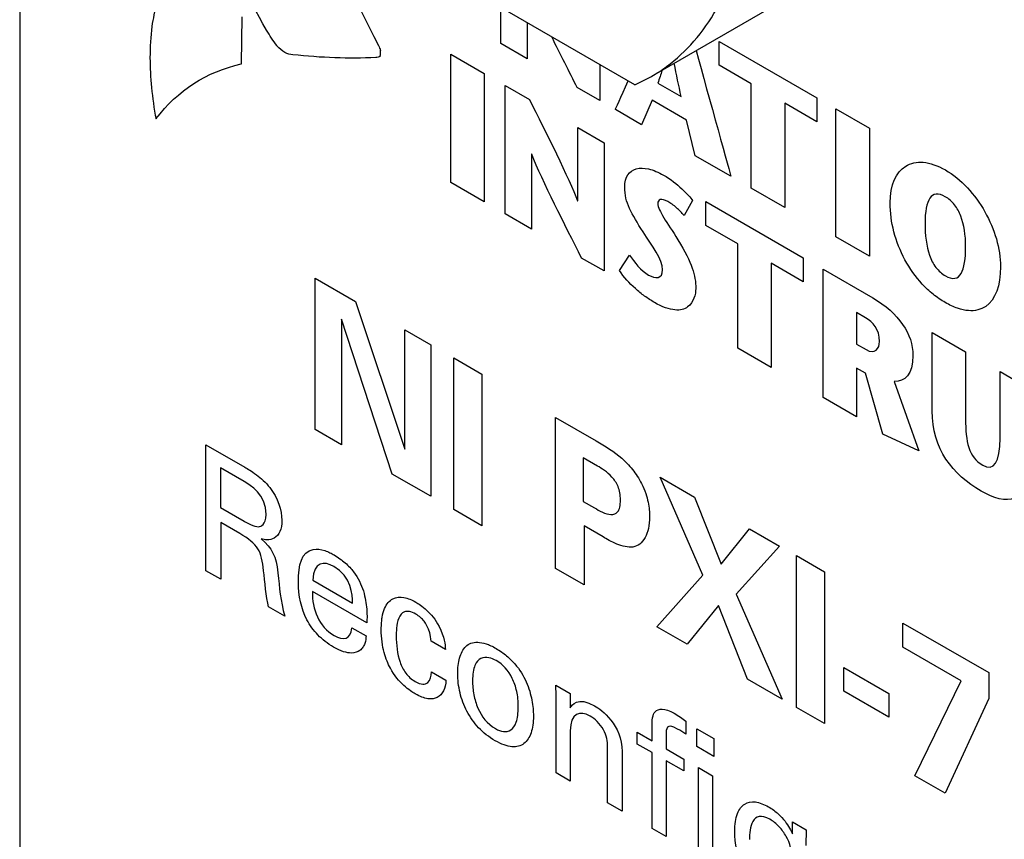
# Model space of a CAD drawing. Header units: inches. Extents: x 0 to 34, y 0 to 22.
# Tile 10 of 55: x 7.89 to 8.21, y 6.908 to 7.174. Entities that reach past the tile are written whole.
import ezdxf

# ---------------------------------------------------------------- set-up
doc = ezdxf.new("R2010")
doc.units = ezdxf.units.IN
doc.header["$LTSCALE"] = 1.87
doc.header["$MEASUREMENT"] = 0
doc.layers.get('0').update_dxf_attribs({"linetype": 'CONTINUOUS'})
doc.layers.add('DATUMCURVES', color=7, linetype='CONTINUOUS')

msp = doc.modelspace()

# ---------------------------------------------------------------- linework, layer by layer
at = {"color": 7, "linetype": 'CONTINUOUS'}
for p, q in [((7.88997, 7.52597), (7.88997, 4.20292)), ((8.08991, 7.15293), (7.94318, 7.23764)), ((8.18015, 7.20463), (8.0953, 7.15564)), ((8.08991, 7.15293), (8.09531, 7.15565))]:
    msp.add_line(p, q, dxfattribs=at)
msp.add_open_spline([(8.09531, 7.15565), (8.097, 7.15663), (8.10204, 7.15992), (8.10957, 7.16695), (8.11691, 7.1775), (8.12247, 7.18999), (8.12619, 7.20417), (8.12802, 7.21981), (8.12797, 7.23313), (8.12735, 7.24116), (8.12711, 7.24359)], degree=3, knots=[0, 0, 0, 0, 0.059463, 0.182212, 0.310741, 0.447981, 0.595813, 0.755098, 0.925824, 1, 1, 1, 1], dxfattribs=at)
at = {"layer": 'DATUMCURVES', "color": 40, "linetype": 'CONTINUOUS'}
for points in [[(7.98221, 7.21384, 2.89995), (7.99033, 7.19777, 2.89854), (7.99846, 7.18172, 2.89714), (8.0066, 7.16566, 2.89575)], [(7.97022, 7.17068, 2.85474), (7.96397, 7.18175, 2.85493), (7.95795, 7.19295, 2.85547), (7.95216, 7.20424, 2.85636)], [(7.93442, 7.17935, 2.81703), (7.93382, 7.17694, 2.8146), (7.93332, 7.17445, 2.81223), (7.93292, 7.17188, 2.80992)], [(7.96202, 7.1597, 2.83694), (7.96202, 7.1597, 2.83694), (7.9623, 7.17506, 2.84814), (7.9623, 7.17506, 2.84814)], [(8.04637, 7.16636, 2.94496), (8.04637, 7.16636, 2.94496), (8.04637, 7.17145, 2.94856), (8.04637, 7.17806, 2.95324)], [(7.93292, 7.17188, 2.80992), (7.93292, 7.17188, 2.80992), (7.93292, 7.17188, 2.80992), (7.93292, 7.17188, 2.80992)], [(8.05493, 7.17312, 2.96023), (8.05493, 7.16719, 2.95604), (8.05493, 7.16141, 2.95195), (8.05493, 7.16141, 2.95195)], [(7.97022, 7.17064, 2.85472), (7.97022, 7.17064, 2.85472), (7.97022, 7.17068, 2.85474), (7.97022, 7.17068, 2.85474)], [(7.97357, 7.16567, 2.85531), (7.97238, 7.16725, 2.85497), (7.97126, 7.16891, 2.85478), (7.97022, 7.17064, 2.85472)], [(7.97358, 7.16563, 2.8553), (7.97358, 7.16563, 2.8553), (7.97357, 7.16567, 2.85531), (7.97357, 7.16567, 2.85531)], [(8.0066, 7.16566, 2.89575), (8.0066, 7.16566, 2.89575), (8.00662, 7.16565, 2.89578), (8.00662, 7.16565, 2.89578)], [(8.00662, 7.16565, 2.89578), (8.00685, 7.16513, 2.89569), (8.00706, 7.1646, 2.89557), (8.00722, 7.16408, 2.8954)], [(8.05493, 7.16141, 2.95195), (8.05493, 7.16141, 2.95195), (8.04637, 7.16636, 2.94496), (8.04637, 7.16636, 2.94496)], [(8.07122, 7.15201, 2.96525), (8.06867, 7.15705, 2.96569), (8.0657, 7.16285, 2.96615), (8.0629, 7.16852, 2.96674)], [(8.11734, 7.15926, 3.02686), (8.11734, 7.15926, 3.02686), (8.11734, 7.16705, 3.03237), (8.11734, 7.16705, 3.03237)], [(8.11734, 7.16705, 3.03237), (8.11734, 7.16705, 3.03237), (8.14906, 7.14874, 3.05827), (8.14906, 7.14874, 3.05827)], [(8.00571, 7.16175, 2.8919), (7.99696, 7.16137, 2.88091), (7.98795, 7.16169, 2.87011), (7.97873, 7.16272, 2.85955)], [(7.97873, 7.16272, 2.85955), (7.97873, 7.16272, 2.85955), (7.97874, 7.16267, 2.85953), (7.97874, 7.16267, 2.85953)], [(7.97874, 7.16267, 2.85953), (7.97874, 7.16267, 2.85953), (7.97876, 7.16269, 2.85956), (7.97876, 7.16269, 2.85956)], [(8.00722, 7.16408, 2.8954), (8.00722, 7.16408, 2.8954), (8.00715, 7.16417, 2.89538), (8.00715, 7.16417, 2.89538)], [(8.03007, 7.12119, 2.89306), (8.03007, 7.12119, 2.89306), (8.03007, 7.16287, 2.92253), (8.03007, 7.16287, 2.92253)], [(8.03007, 7.16287, 2.92253), (8.03007, 7.16287, 2.92253), (8.04095, 7.15659, 2.93141), (8.04095, 7.15659, 2.93141)], [(8.10983, 7.16403, 3.02104), (8.11377, 7.14979, 3.01579), (8.12112, 7.12321, 3.00599), (8.12112, 7.12321, 3.00599)], [(7.93425, 7.14184, 2.7903), (7.94135, 7.15114, 2.80557), (7.9508, 7.15723, 2.82145), (7.962, 7.15969, 2.8369)], [(7.962, 7.15969, 2.8369), (7.962, 7.15969, 2.8369), (7.96202, 7.1597, 2.83694), (7.96202, 7.1597, 2.83694)], [(8.00711, 7.16217, 2.89392), (8.00669, 7.16194, 2.89324), (8.00622, 7.1618, 2.89256), (8.00571, 7.16177, 2.89192)], [(8.00571, 7.16177, 2.89192), (8.00571, 7.16177, 2.89192), (8.00571, 7.16175, 2.8919), (8.00571, 7.16175, 2.8919)], [(8.00708, 7.16221, 2.8939), (8.00708, 7.16221, 2.8939), (8.00711, 7.16217, 2.89392), (8.00711, 7.16217, 2.89392)], [(8.07849, 7.15952, 2.97946), (8.07849, 7.1529, 2.97478), (8.07849, 7.14781, 2.97118), (8.07849, 7.14781, 2.97118)], [(8.10498, 7.14908, 3.00452), (8.10419, 7.15283, 3.00621), (8.10346, 7.15613, 3.00766), (8.10269, 7.15991, 3.00937)], [(8.12776, 7.15324, 3.03537), (8.12776, 7.15324, 3.03537), (8.11734, 7.15926, 3.02686), (8.11734, 7.15926, 3.02686)], [(8.04095, 7.15659, 2.93141), (8.04095, 7.15659, 2.93141), (8.04095, 7.11491, 2.90194), (8.04095, 7.11491, 2.90194)], [(8.0988, 7.15766, 3.00303), (8.09834, 7.15629, 3.00149), (8.09788, 7.15492, 2.99996), (8.0974, 7.15345, 2.99833)], [(8.08358, 7.14488, 2.97535), (8.08358, 7.14488, 2.97535), (8.08537, 7.14893, 2.9804), (8.08771, 7.1542, 2.98699)], [(8.0974, 7.15345, 2.99833), (8.0974, 7.15345, 2.99833), (8.10498, 7.14908, 3.00452), (8.10498, 7.14908, 3.00452)], [(8.12776, 7.11937, 3.01141), (8.12776, 7.11937, 3.01141), (8.12776, 7.15324, 3.03537), (8.12776, 7.15324, 3.03537)], [(8.04777, 7.11098, 2.90751), (8.04777, 7.11098, 2.90751), (8.04777, 7.15265, 2.93698), (8.04777, 7.15265, 2.93698)], [(8.04777, 7.15265, 2.93698), (8.04777, 7.15265, 2.93698), (8.05565, 7.1481, 2.94342), (8.05565, 7.1481, 2.94342)], [(8.07849, 7.14781, 2.97118), (8.07849, 7.14781, 2.97118), (8.07122, 7.15201, 2.96525), (8.07122, 7.15201, 2.96525)], [(8.05565, 7.1481, 2.94342), (8.06086, 7.13771, 2.94245), (8.06865, 7.12238, 2.94114), (8.07123, 7.11523, 2.93925)], [(8.09554, 7.14792, 2.99214), (8.09554, 7.14792, 2.99214), (8.09209, 7.13997, 2.98229), (8.09209, 7.13997, 2.98229)], [(8.10673, 7.14146, 3.00128), (8.10673, 7.14146, 3.00128), (8.09554, 7.14792, 2.99214), (8.09554, 7.14792, 2.99214)], [(8.14906, 7.14094, 3.05276), (8.14906, 7.14094, 3.05276), (8.13864, 7.14696, 3.04425), (8.13864, 7.14696, 3.04425)], [(8.13864, 7.14696, 3.04425), (8.13864, 7.14696, 3.04425), (8.13864, 7.11308, 3.0203), (8.13864, 7.11308, 3.0203)], [(8.14906, 7.14874, 3.05827), (8.14906, 7.14874, 3.05827), (8.14906, 7.14094, 3.05276), (8.14906, 7.14094, 3.05276)], [(8.09209, 7.13997, 2.98229), (8.09209, 7.13997, 2.98229), (8.08358, 7.14488, 2.97535), (8.08358, 7.14488, 2.97535)], [(8.15529, 7.10347, 3.03389), (8.15529, 7.10347, 3.03389), (8.15529, 7.14514, 3.06336), (8.15529, 7.14514, 3.06336)], [(8.15529, 7.14514, 3.06336), (8.15529, 7.14514, 3.06336), (8.16617, 7.13886, 3.07224), (8.16617, 7.13886, 3.07224)], [(7.93429, 7.14182, 2.79033), (7.93429, 7.14182, 2.79033), (7.93425, 7.14184, 2.7903), (7.93425, 7.14184, 2.7903)], [(8.10957, 7.12987, 2.99657), (8.10957, 7.12987, 2.99657), (8.10673, 7.14146, 3.00128), (8.10673, 7.14146, 3.00128)], [(8.07133, 7.11517, 2.93934), (8.07133, 7.11517, 2.93934), (8.07133, 7.13904, 2.95622), (8.07133, 7.13904, 2.95622)], [(8.07133, 7.13904, 2.95622), (8.07133, 7.13904, 2.95622), (8.07989, 7.1341, 2.9632), (8.07989, 7.1341, 2.9632)], [(8.16617, 7.13886, 3.07224), (8.16617, 7.13886, 3.07224), (8.16617, 7.09719, 3.04277), (8.16617, 7.09719, 3.04277)], [(8.07989, 7.1341, 2.9632), (8.07989, 7.1341, 2.9632), (8.07989, 7.09243, 2.93373), (8.07989, 7.09243, 2.93373)], [(8.05643, 7.13038, 2.93184), (8.05643, 7.13038, 2.93184), (8.05632, 7.13044, 2.93175), (8.05632, 7.13044, 2.93175)], [(8.05632, 7.13044, 2.93175), (8.05632, 7.13044, 2.93175), (8.05632, 7.10604, 2.91449), (8.05632, 7.10604, 2.91449)], [(8.07262, 7.09663, 2.9278), (8.06721, 7.10732, 2.92873), (8.05988, 7.12149, 2.92978), (8.05643, 7.13038, 2.93184)], [(8.12112, 7.12321, 3.00599), (8.12112, 7.12321, 3.00599), (8.10957, 7.12987, 2.99657), (8.10957, 7.12987, 2.99657)], [(8.04095, 7.11491, 2.90194), (8.04095, 7.11491, 2.90194), (8.03007, 7.12119, 2.89306), (8.03007, 7.12119, 2.89306)], [(8.0926, 7.10511, 2.95826), (8.08883, 7.1111, 2.95788), (8.08662, 7.11457, 2.95763), (8.08662, 7.11969, 2.96126)], [(8.13864, 7.11308, 3.0203), (8.13864, 7.11308, 3.0203), (8.12776, 7.11937, 3.01141), (8.12776, 7.11937, 3.01141)], [(8.07123, 7.11523, 2.93925), (8.07123, 7.11523, 2.93925), (8.07133, 7.11517, 2.93934), (8.07133, 7.11517, 2.93934)], [(8.10868, 7.11535, 2.9852), (8.10868, 7.11535, 2.9852), (8.1059, 7.1104, 2.9783), (8.1059, 7.1104, 2.9783)], [(8.11296, 7.10721, 2.98469), (8.11296, 7.10721, 2.98469), (8.11296, 7.11501, 2.9902), (8.11296, 7.11501, 2.9902)], [(8.11296, 7.11501, 2.9902), (8.11296, 7.11501, 2.9902), (8.14466, 7.0967, 3.01609), (8.14466, 7.0967, 3.01609)], [(8.05632, 7.10604, 2.91449), (8.05632, 7.10604, 2.91449), (8.04777, 7.11098, 2.90751), (8.04777, 7.11098, 2.90751)], [(8.09894, 7.09281, 2.95733), (8.09894, 7.09615, 2.95969), (8.09543, 7.10061, 2.95856), (8.0926, 7.10511, 2.95826)], [(8.12337, 7.1012, 2.99319), (8.12337, 7.1012, 2.99319), (8.11296, 7.10721, 2.98469), (8.11296, 7.10721, 2.98469)], [(8.10394, 7.10255, 2.97035), (8.10858, 7.09487, 2.9706), (8.10971, 7.09106, 2.96929), (8.10971, 7.08671, 2.96622)], [(8.16617, 7.09719, 3.04277), (8.16617, 7.09719, 3.04277), (8.15529, 7.10347, 3.03389), (8.15529, 7.10347, 3.03389)], [(8.12337, 7.06732, 2.96924), (8.12337, 7.06732, 2.96924), (8.12337, 7.1012, 2.99319), (8.12337, 7.1012, 2.99319)], [(8.07989, 7.09243, 2.93373), (8.07989, 7.09243, 2.93373), (8.07262, 7.09663, 2.9278), (8.07262, 7.09663, 2.9278)], [(8.08491, 7.09257, 2.93999), (8.08491, 7.09257, 2.93999), (8.08821, 7.09758, 2.94757), (8.08821, 7.09758, 2.94757)], [(8.14466, 7.0967, 3.01609), (8.14466, 7.0967, 3.01609), (8.14466, 7.08891, 3.01058), (8.14466, 7.08891, 3.01058)], [(8.14466, 7.08891, 3.01058), (8.14466, 7.08891, 3.01058), (8.13425, 7.09492, 3.00207), (8.13425, 7.09492, 3.00207)], [(8.13425, 7.09492, 3.00207), (8.13425, 7.09492, 3.00207), (8.13425, 7.06105, 2.97812), (8.13425, 7.06105, 2.97812)], [(8.15113, 7.09297, 3.02137), (8.15113, 7.09297, 3.02137), (8.16722, 7.08368, 3.03451), (8.16722, 7.08368, 3.03451)], [(8.15113, 7.0513, 2.9919), (8.15113, 7.0513, 2.9919), (8.15113, 7.09297, 3.02137), (8.15113, 7.09297, 3.02137)], [(7.98596, 7.09012, 2.81705), (7.98596, 7.09012, 2.81705), (7.99916, 7.08249, 2.82783), (7.99916, 7.08249, 2.82783)], [(7.98596, 7.04093, 2.78226), (7.98596, 7.04093, 2.78226), (7.98596, 7.09012, 2.81705), (7.98596, 7.09012, 2.81705)], [(7.99916, 7.08249, 2.82783), (7.99916, 7.08249, 2.82783), (8.01513, 7.03456, 2.81349), (8.01513, 7.03456, 2.81349)], [(8.16722, 7.08368, 3.03451), (8.17573, 7.07877, 3.04145), (8.18031, 7.07184, 3.04217), (8.18031, 7.06499, 3.03733)], [(8.01106, 7.02643, 2.80277), (8.01106, 7.02643, 2.80277), (7.99456, 7.07678, 2.81816), (7.99456, 7.07678, 2.81816)], [(7.99456, 7.07678, 2.81816), (7.99456, 7.07678, 2.81816), (7.99456, 7.03596, 2.78929), (7.99456, 7.03596, 2.78929)], [(8.1649, 7.07722, 3.0271), (8.1649, 7.07722, 3.0271), (8.16201, 7.07889, 3.02474), (8.16201, 7.07889, 3.02474)], [(8.16201, 7.07889, 3.02474), (8.16201, 7.07889, 3.02474), (8.16201, 7.06865, 3.0175), (8.16201, 7.06865, 3.0175)], [(8.16944, 7.06948, 3.02718), (8.16944, 7.07359, 3.03009), (8.16722, 7.07588, 3.029), (8.1649, 7.07722, 3.0271)], [(8.01513, 7.03456, 2.81349), (8.01513, 7.03456, 2.81349), (8.01513, 7.07327, 2.84087), (8.01513, 7.07327, 2.84087)], [(8.01513, 7.07327, 2.84087), (8.01513, 7.07327, 2.84087), (8.02361, 7.06838, 2.84779), (8.02361, 7.06838, 2.84779)], [(8.16511, 7.06686, 3.02003), (8.16799, 7.0652, 3.02238), (8.16944, 7.06722, 3.02558), (8.16944, 7.06948, 3.02718)], [(8.18653, 7.04699, 3.03221), (8.18653, 7.04699, 3.03221), (8.18653, 7.07247, 3.05023), (8.18653, 7.07247, 3.05023)], [(8.18653, 7.07247, 3.05023), (8.18653, 7.07247, 3.05023), (8.1974, 7.06619, 3.05911), (8.1974, 7.06619, 3.05911)], [(8.02361, 7.06838, 2.84779), (8.02361, 7.06838, 2.84779), (8.02361, 7.01919, 2.81301), (8.02361, 7.01919, 2.81301)], [(8.13425, 7.06105, 2.97812), (8.13425, 7.06105, 2.97812), (8.12337, 7.06732, 2.96924), (8.12337, 7.06732, 2.96924)], [(8.16201, 7.06865, 3.0175), (8.16201, 7.06865, 3.0175), (8.16511, 7.06686, 3.02003), (8.16511, 7.06686, 3.02003)], [(8.0311, 7.06419, 2.85401), (8.0311, 7.06419, 2.85401), (8.04023, 7.05892, 2.86146), (8.04023, 7.05892, 2.86146)], [(8.0311, 7.01486, 2.81912), (8.0311, 7.01486, 2.81912), (8.0311, 7.06419, 2.85401), (8.0311, 7.06419, 2.85401)], [(8.18031, 7.06499, 3.03733), (8.18031, 7.05862, 3.03282), (8.17758, 7.05645, 3.02794), (8.17423, 7.05648, 3.02386)], [(8.1974, 7.06619, 3.05911), (8.1974, 7.06619, 3.05911), (8.1974, 7.0444, 3.0437), (8.1974, 7.0444, 3.0437)], [(8.16484, 7.05916, 3.01425), (8.16484, 7.05916, 3.01425), (8.16201, 7.06079, 3.01194), (8.16201, 7.06079, 3.01194)], [(8.16201, 7.06079, 3.01194), (8.16201, 7.06079, 3.01194), (8.16201, 7.04501, 3.00079), (8.16201, 7.04501, 3.00079)], [(8.04023, 7.05892, 2.86146), (8.04023, 7.05892, 2.86146), (8.04023, 7.00959, 2.82658), (8.04023, 7.00959, 2.82658)], [(8.17057, 7.03936, 3.00727), (8.17057, 7.03936, 3.00727), (8.16484, 7.05916, 3.01425), (8.16484, 7.05916, 3.01425)], [(8.20864, 7.03809, 3.053), (8.20864, 7.03809, 3.053), (8.20864, 7.0597, 3.06829), (8.20864, 7.0597, 3.06829)], [(8.20864, 7.0597, 3.06829), (8.20864, 7.0597, 3.06829), (8.21803, 7.05428, 3.07595), (8.21803, 7.05428, 3.07595)], [(8.17423, 7.05648, 3.02386), (8.17423, 7.05648, 3.02386), (8.18222, 7.034, 3.01775), (8.18222, 7.034, 3.01775)], [(8.16201, 7.04501, 3.00079), (8.16201, 7.04501, 3.00079), (8.15113, 7.0513, 2.9919), (8.15113, 7.0513, 2.9919)], [(8.06416, 7.04483, 2.88081), (8.06416, 7.04483, 2.88081), (8.0773, 7.03724, 2.89154), (8.0773, 7.03724, 2.89154)], [(8.06416, 6.99577, 2.84612), (8.06416, 6.99577, 2.84612), (8.06416, 7.04483, 2.88081), (8.06416, 7.04483, 2.88081)], [(8.20246, 7.02089, 3.03326), (8.19323, 7.02621, 3.02573), (8.18653, 7.03455, 3.02341), (8.18653, 7.04699, 3.03221)], [(8.1974, 7.0444, 3.0437), (8.1974, 7.0369, 3.03839), (8.19838, 7.03193, 3.03608), (8.20298, 7.02928, 3.03983)], [(7.99456, 7.03596, 2.78929), (7.99456, 7.03596, 2.78929), (7.98596, 7.04093, 2.78226), (7.98596, 7.04093, 2.78226)], [(8.18222, 7.034, 3.01775), (8.18222, 7.034, 3.01775), (8.17057, 7.03936, 3.00727), (8.17057, 7.03936, 3.00727)], [(8.20298, 7.02928, 3.03983), (8.20658, 7.0272, 3.04278), (8.20864, 7.03017, 3.0474), (8.20864, 7.03809, 3.053)], [(7.95044, 7.03595, 2.73525), (7.95044, 7.03595, 2.73525), (7.96311, 7.02864, 2.7456), (7.96311, 7.02864, 2.7456)], [(7.95044, 6.99502, 2.7063), (7.95044, 6.99502, 2.7063), (7.95044, 7.03595, 2.73525), (7.95044, 7.03595, 2.73525)], [(8.07777, 7.02901, 2.88629), (8.07777, 7.02901, 2.88629), (8.07317, 7.03166, 2.88254), (8.07317, 7.03166, 2.88254)], [(8.07317, 7.03166, 2.88254), (8.07317, 7.03166, 2.88254), (8.07317, 7.01751, 2.87253), (8.07317, 7.01751, 2.87253)], [(7.96296, 7.02397, 2.7421), (7.96296, 7.02397, 2.7421), (7.9552, 7.02845, 2.73577), (7.9552, 7.02845, 2.73577)], [(7.9552, 7.02845, 2.73577), (7.9552, 7.02845, 2.73577), (7.9552, 7.01558, 2.72667), (7.9552, 7.01558, 2.72667)], [(8.21803, 7.0291, 3.05814), (8.21803, 7.01666, 3.04935), (8.21071, 7.01612, 3.03999), (8.20246, 7.02089, 3.03326)], [(8.02361, 7.01919, 2.81301), (8.02361, 7.01919, 2.81301), (8.01106, 7.02643, 2.80277), (8.01106, 7.02643, 2.80277)], [(8.11206, 6.99356, 2.90323), (8.11206, 6.99356, 2.90323), (8.09809, 7.02537, 2.90861), (8.09809, 7.02537, 2.90861)], [(8.09809, 7.02537, 2.90861), (8.09809, 7.02537, 2.90861), (8.10935, 7.01887, 2.9178), (8.10935, 7.01887, 2.9178)], [(7.97004, 7.01325, 2.74319), (7.97004, 7.01988, 2.74788), (7.96492, 7.02283, 2.74371), (7.96296, 7.02397, 2.7421)], [(8.10935, 7.01887, 2.9178), (8.10935, 7.01887, 2.9178), (8.11795, 6.99717, 2.91299), (8.11795, 6.99717, 2.91299)], [(7.9552, 7.01558, 2.72667), (7.9552, 7.01558, 2.72667), (7.96296, 7.0111, 2.733), (7.96296, 7.0111, 2.733)], [(8.07317, 7.01751, 2.87253), (8.07317, 7.01751, 2.87253), (8.07682, 7.01541, 2.87551), (8.07682, 7.01541, 2.87551)], [(7.96763, 7.0093, 2.73746), (7.96832, 7.00936, 2.73834), (7.97004, 7.00985, 2.74079), (7.97004, 7.01325, 2.74319)], [(8.04023, 7.00959, 2.82658), (8.04023, 7.00959, 2.82658), (8.0311, 7.01486, 2.81912), (8.0311, 7.01486, 2.81912)], [(7.96149, 7.00712, 2.7284), (7.96149, 7.00712, 2.7284), (7.9553, 7.01069, 2.72334), (7.9553, 7.01069, 2.72334)], [(7.9553, 7.01069, 2.72334), (7.9553, 7.01069, 2.72334), (7.9553, 6.99221, 2.71027), (7.9553, 6.99221, 2.71027)], [(7.96296, 7.0111, 2.733), (7.9635, 7.01078, 2.73345), (7.9663, 7.00917, 2.73574), (7.96763, 7.0093, 2.73746)], [(8.07959, 7.00598, 2.87224), (8.07959, 7.00598, 2.87224), (8.0734, 7.00955, 2.86718), (8.0734, 7.00955, 2.86718)], [(8.0734, 7.00955, 2.86718), (8.0734, 7.00955, 2.86718), (8.0734, 6.99043, 2.85366), (8.0734, 6.99043, 2.85366)], [(7.96925, 6.99499, 2.72932), (7.96865, 7.00129, 2.73304), (7.96743, 7.00369, 2.73324), (7.96149, 7.00712, 2.7284)], [(8.11795, 6.99717, 2.91299), (8.11795, 6.99717, 2.91299), (8.12714, 7.0086, 2.93233), (8.12714, 7.0086, 2.93233)], [(8.12714, 7.0086, 2.93233), (8.12714, 7.0086, 2.93233), (8.13692, 7.00295, 2.94031), (8.13692, 7.00295, 2.94031)], [(7.96851, 7.00534, 2.73573), (7.9719, 7.00237, 2.73778), (7.97342, 6.99972, 2.73778), (7.97391, 6.99434, 2.73457)], [(8.13692, 7.00295, 2.94031), (8.13692, 7.00295, 2.94031), (8.1229, 6.98737, 2.91212), (8.1229, 6.98737, 2.91212)], [(7.98054, 6.99136, 2.74058), (7.98054, 6.99698, 2.74455), (7.98153, 7.00106, 2.74865), (7.9854, 7.00194, 2.75401)], [(8.14241, 6.99992, 2.94489), (8.14241, 6.99992, 2.94489), (8.15154, 6.99465, 2.95234), (8.15154, 6.99465, 2.95234)], [(8.14241, 6.95059, 2.91), (8.14241, 6.95059, 2.91), (8.14241, 6.99992, 2.94489), (8.14241, 6.99992, 2.94489)], [(7.99204, 6.99641, 2.75823), (7.98904, 6.99814, 2.75578), (7.9854, 6.99814, 2.75133), (7.9853, 6.9919, 2.7468)], [(7.99812, 6.9845, 2.75726), (7.99817, 6.98719, 2.75923), (7.99772, 6.99312, 2.76287), (7.99204, 6.99641, 2.75823)], [(7.9553, 6.99221, 2.71027), (7.9553, 6.99221, 2.71027), (7.95044, 6.99502, 2.7063), (7.95044, 6.99502, 2.7063)], [(7.97087, 6.98322, 2.72298), (7.97008, 6.9864, 2.72427), (7.96959, 6.99167, 2.7274), (7.96925, 6.99499, 2.72932)], [(7.97391, 6.99434, 2.73457), (7.9744, 6.98924, 2.73156), (7.97474, 6.98552, 2.72935), (7.97613, 6.98019, 2.72727)], [(8.0734, 6.99043, 2.85366), (8.0734, 6.99043, 2.85366), (8.06416, 6.99577, 2.84612), (8.06416, 6.99577, 2.84612)], [(8.09709, 6.97676, 2.87301), (8.09709, 6.97676, 2.87301), (8.11206, 6.99356, 2.90323), (8.11206, 6.99356, 2.90323)], [(8.15154, 6.99465, 2.95234), (8.15154, 6.99465, 2.95234), (8.15154, 6.94532, 2.91746), (8.15154, 6.94532, 2.91746)], [(7.9853, 6.9919, 2.7468), (7.9853, 6.9919, 2.7468), (7.99812, 6.9845, 2.75726), (7.99812, 6.9845, 2.75726)], [(7.98511, 6.98827, 2.74399), (7.98501, 6.98243, 2.73974), (7.98713, 6.97685, 2.73838), (7.99218, 6.97393, 2.74251)], [(8.00284, 6.97804, 2.75846), (8.00284, 6.97804, 2.75846), (7.98511, 6.98827, 2.74399), (7.98511, 6.98827, 2.74399)], [(8.1229, 6.98737, 2.91212), (8.1229, 6.98737, 2.91212), (8.13775, 6.95328, 2.9062), (8.13775, 6.95328, 2.9062)], [(7.97613, 6.98019, 2.72727), (7.97613, 6.98019, 2.72727), (7.97087, 6.98322, 2.72298), (7.97087, 6.98322, 2.72298)], [(8.11707, 6.98373, 2.9024), (8.11707, 6.98373, 2.9024), (8.10688, 6.97111, 2.88099), (8.10688, 6.97111, 2.88099)], [(8.12656, 6.95975, 2.89706), (8.12656, 6.95975, 2.89706), (8.11707, 6.98373, 2.9024), (8.11707, 6.98373, 2.9024)], [(8.02626, 6.97693, 2.78637), (8.02808, 6.97344, 2.78613), (8.02822, 6.97103, 2.78461), (8.02832, 6.96939, 2.78356)], [(8.10688, 6.97111, 2.88099), (8.10688, 6.97111, 2.88099), (8.09709, 6.97676, 2.87301), (8.09709, 6.97676, 2.87301)], [(8.17705, 6.97801, 2.97183), (8.17705, 6.97801, 2.97183), (8.20492, 6.96192, 2.99458), (8.20492, 6.96192, 2.99458)], [(8.17705, 6.97012, 2.96624), (8.17705, 6.97012, 2.96624), (8.17705, 6.97801, 2.97183), (8.17705, 6.97801, 2.97183)], [(7.99218, 6.97393, 2.74251), (7.99517, 6.9722, 2.74495), (7.99758, 6.97262, 2.7482), (7.99797, 6.97648, 2.75141)], [(7.99797, 6.97648, 2.75141), (7.99797, 6.97648, 2.75141), (8.00259, 6.97382, 2.75517), (8.00259, 6.97382, 2.75517)], [(8.02832, 6.96939, 2.78356), (8.02832, 6.96939, 2.78356), (8.02366, 6.97208, 2.77976), (8.02366, 6.97208, 2.77976)], [(8.19597, 6.9592, 2.98168), (8.19597, 6.9592, 2.98168), (8.17705, 6.97012, 2.96624), (8.17705, 6.97012, 2.96624)], [(8.02385, 6.9621, 2.77294), (8.02385, 6.9621, 2.77294), (8.02852, 6.95941, 2.77675), (8.02852, 6.95941, 2.77675)], [(8.15784, 6.96352, 2.93805), (8.15784, 6.96352, 2.93805), (8.17246, 6.95508, 2.94998), (8.17246, 6.95508, 2.94998)], [(8.15784, 6.95583, 2.93261), (8.15784, 6.95583, 2.93261), (8.15784, 6.96352, 2.93805), (8.15784, 6.96352, 2.93805)], [(8.20492, 6.96192, 2.99458), (8.20492, 6.96192, 2.99458), (8.20492, 6.95348, 2.98862), (8.20492, 6.95348, 2.98862)], [(8.06431, 6.95445, 2.81708), (8.06431, 6.95445, 2.81708), (8.06426, 6.95776, 2.81936), (8.06426, 6.95776, 2.81936)], [(8.06426, 6.95776, 2.81936), (8.06426, 6.95776, 2.81936), (8.06888, 6.9551, 2.82313), (8.06888, 6.9551, 2.82313)], [(8.13775, 6.95328, 2.9062), (8.13775, 6.95328, 2.9062), (8.12656, 6.95975, 2.89706), (8.12656, 6.95975, 2.89706)], [(8.18095, 6.92834, 2.94147), (8.18095, 6.92834, 2.94147), (8.19597, 6.9592, 2.98168), (8.19597, 6.9592, 2.98168)], [(8.06431, 6.92927, 2.79928), (8.06431, 6.92927, 2.79928), (8.06431, 6.95445, 2.81708), (8.06431, 6.95445, 2.81708)], [(8.06888, 6.9551, 2.82313), (8.06888, 6.9551, 2.82313), (8.06893, 6.95048, 2.81992), (8.06893, 6.95048, 2.81992)], [(8.06893, 6.95048, 2.81992), (8.06947, 6.95135, 2.82121), (8.07124, 6.9543, 2.82546), (8.07684, 6.95107, 2.83003)], [(8.17246, 6.94739, 2.94455), (8.17246, 6.94739, 2.94455), (8.15784, 6.95583, 2.93261), (8.15784, 6.95583, 2.93261)], [(8.17246, 6.95508, 2.94998), (8.17246, 6.95508, 2.94998), (8.17246, 6.94739, 2.94455), (8.17246, 6.94739, 2.94455)], [(8.07684, 6.95107, 2.83003), (8.07904, 6.9498, 2.83183), (8.08578, 6.94495, 2.83665), (8.08578, 6.93621, 2.83047)], [(8.20492, 6.95348, 2.98862), (8.20492, 6.95348, 2.98862), (8.19079, 6.92266, 2.9495), (8.19079, 6.92266, 2.9495)], [(8.15154, 6.94532, 2.91746), (8.15154, 6.94532, 2.91746), (8.14241, 6.95059, 2.91), (8.14241, 6.95059, 2.91)], [(8.1038, 6.94356, 2.85774), (8.10006, 6.94572, 2.85468), (8.10006, 6.94356, 2.85316), (8.10006, 6.94157, 2.85175)], [(8.10649, 6.94614, 2.86286), (8.10649, 6.94614, 2.86286), (8.10649, 6.94188, 2.85986), (8.10649, 6.94188, 2.85986)], [(8.06893, 6.94299, 2.81463), (8.06893, 6.94299, 2.81463), (8.06893, 6.92661, 2.80304), (8.06893, 6.92661, 2.80304)], [(8.09063, 6.93868, 2.83817), (8.09063, 6.93868, 2.83817), (8.09063, 6.94254, 2.84089), (8.09063, 6.94254, 2.84089)], [(8.09063, 6.94254, 2.84089), (8.09063, 6.94254, 2.84089), (8.09549, 6.93973, 2.84486), (8.09549, 6.93973, 2.84486)], [(8.09549, 6.93973, 2.84486), (8.09549, 6.93973, 2.84486), (8.09549, 6.94296, 2.84715), (8.09549, 6.94296, 2.84715)], [(8.10006, 6.94157, 2.85175), (8.10006, 6.94157, 2.85175), (8.10006, 6.93709, 2.84859), (8.10006, 6.93709, 2.84859)], [(8.10649, 6.94188, 2.85986), (8.10571, 6.9424, 2.85926), (8.10473, 6.94302, 2.8585), (8.1038, 6.94356, 2.85774)], [(8.11008, 6.94367, 2.86551), (8.11008, 6.94367, 2.86551), (8.11562, 6.94047, 2.87004), (8.11562, 6.94047, 2.87004)], [(8.11008, 6.93783, 2.86138), (8.11008, 6.93783, 2.86138), (8.11008, 6.94367, 2.86551), (8.11008, 6.94367, 2.86551)], [(8.09549, 6.93588, 2.84214), (8.09549, 6.93588, 2.84214), (8.09063, 6.93868, 2.83817), (8.09063, 6.93868, 2.83817)], [(8.11562, 6.94047, 2.87004), (8.11562, 6.94047, 2.87004), (8.11562, 6.93463, 2.86591), (8.11562, 6.93463, 2.86591)], [(8.08106, 6.9196, 2.81295), (8.08106, 6.9196, 2.81295), (8.08106, 6.93769, 2.82574), (8.08106, 6.93769, 2.82574)], [(8.08578, 6.93621, 2.83047), (8.08578, 6.93621, 2.83047), (8.08578, 6.91688, 2.8168), (8.08578, 6.91688, 2.8168)], [(8.09549, 6.91127, 2.82473), (8.09549, 6.91127, 2.82473), (8.09549, 6.93588, 2.84214), (8.09549, 6.93588, 2.84214)], [(8.10006, 6.93709, 2.84859), (8.10006, 6.93709, 2.84859), (8.1058, 6.93378, 2.85328), (8.1058, 6.93378, 2.85328)], [(8.11562, 6.93463, 2.86591), (8.11562, 6.93463, 2.86591), (8.11008, 6.93783, 2.86138), (8.11008, 6.93783, 2.86138)], [(8.1058, 6.92992, 2.85055), (8.1058, 6.92992, 2.85055), (8.10006, 6.93324, 2.84586), (8.10006, 6.93324, 2.84586)], [(8.10006, 6.93324, 2.84586), (8.10006, 6.93324, 2.84586), (8.10006, 6.90863, 2.82846), (8.10006, 6.90863, 2.82846)], [(8.1058, 6.93378, 2.85328), (8.1058, 6.93378, 2.85328), (8.1058, 6.92992, 2.85055), (8.1058, 6.92992, 2.85055)], [(8.06893, 6.92661, 2.80304), (8.06893, 6.92661, 2.80304), (8.06431, 6.92927, 2.79928), (8.06431, 6.92927, 2.79928)], [(8.11057, 6.93102, 2.85717), (8.11057, 6.93102, 2.85717), (8.11518, 6.92836, 2.86094), (8.11518, 6.92836, 2.86094)], [(8.11057, 6.90256, 2.83704), (8.11057, 6.90256, 2.83704), (8.11057, 6.93102, 2.85717), (8.11057, 6.93102, 2.85717)], [(8.11518, 6.92836, 2.86094), (8.11518, 6.92836, 2.86094), (8.11518, 6.8999, 2.84081), (8.11518, 6.8999, 2.84081)], [(8.19079, 6.92266, 2.9495), (8.19079, 6.92266, 2.9495), (8.18095, 6.92834, 2.94147), (8.18095, 6.92834, 2.94147)], [(8.08578, 6.91688, 2.8168), (8.08578, 6.91688, 2.8168), (8.08106, 6.9196, 2.81295), (8.08106, 6.9196, 2.81295)], [(8.14112, 6.90948, 2.87935), (8.14112, 6.90948, 2.87935), (8.14116, 6.91336, 2.88215), (8.14116, 6.91336, 2.88215)], [(8.14116, 6.91336, 2.88215), (8.14116, 6.91336, 2.88215), (8.14563, 6.91078, 2.8858), (8.14563, 6.91078, 2.8858)], [(8.10006, 6.90863, 2.82846), (8.10006, 6.90863, 2.82846), (8.09549, 6.91127, 2.82473), (8.09549, 6.91127, 2.82473)], [(8.14563, 6.91078, 2.8858), (8.14563, 6.91078, 2.8858), (8.14553, 6.90569, 2.88207), (8.14553, 6.90569, 2.88207)]]:
    msp.add_open_spline(points, degree=3, dxfattribs=at)
for points, knots in [([(7.93292, 7.17188, 2.80992), (7.93252, 7.16863, 2.80713), (7.93196, 7.15913, 2.79972), (7.93298, 7.14873, 2.79361), (7.93429, 7.14182, 2.79033)], [0, 0, 0, 0, 0.356435, 1, 1, 1, 1]), ([(7.97876, 7.16269, 2.85956), (7.97795, 7.16266, 2.85855), (7.97615, 7.16319, 2.85672), (7.97437, 7.16471, 2.85561), (7.97358, 7.16563, 2.8553)], [0, 0, 0, 0, 0.505447, 1, 1, 1, 1]), ([(8.00715, 7.16417, 2.89538), (8.00716, 7.16395, 2.89523), (8.00719, 7.16325, 2.89477), (8.00714, 7.16261, 2.89427), (8.00708, 7.16221, 2.8939)], [0, 0, 0, 0, 0.329949, 1, 1, 1, 1]), ([(8.17289, 7.11454, 3.06327), (8.17289, 7.12037, 3.0674), (8.17576, 7.12662, 3.07533), (8.18336, 7.12839, 3.08589), (8.19083, 7.12584, 3.09324), (8.1983, 7.11976, 3.09809), (8.2059, 7.10922, 3.09994), (8.20877, 7.09966, 3.09669), (8.20877, 7.09382, 3.09257)], [0, 0, 0, 0, 0.250118, 0.375178, 0.500237, 0.625178, 0.750118, 1, 1, 1, 1]), ([(8.08662, 7.11969, 2.96126), (8.08662, 7.12302, 2.96361), (8.08882, 7.12595, 2.96838), (8.09424, 7.12592, 2.97499), (8.09989, 7.12359, 2.98026), (8.10568, 7.11892, 2.98406), (8.10806, 7.11615, 2.98501), (8.10868, 7.11535, 2.9852)], [0, 0, 0, 0, 0.298379, 0.447569, 0.596759, 0.798379, 1, 1, 1, 1]), ([(8.19743, 7.10037, 3.08331), (8.19743, 7.10406, 3.08592), (8.19667, 7.10914, 3.08858), (8.19402, 7.1141, 3.08885), (8.19083, 7.11688, 3.0869), (8.18764, 7.11778, 3.08364), (8.185, 7.11588, 3.07905), (8.18423, 7.11168, 3.07515), (8.18423, 7.10799, 3.07254)], [0, 0, 0, 0, 0.250026, 0.37504, 0.500053, 0.62504, 0.750026, 1, 1, 1, 1]), ([(8.1059, 7.1104, 2.9783), (8.10518, 7.11133, 2.97807), (8.10357, 7.11301, 2.97729), (8.10043, 7.11532, 2.97508), (8.09789, 7.11601, 2.97246), (8.09696, 7.11408, 2.96995), (8.09891, 7.11013, 2.96955), (8.10219, 7.10544, 2.97024), (8.10394, 7.10255, 2.97035)], [0, 0, 0, 0, 0.130511, 0.261023, 0.397837, 0.534651, 0.767325, 1, 1, 1, 1]), ([(8.20877, 7.09382, 3.09257), (8.20877, 7.0876, 3.08817), (8.20621, 7.08082, 3.08024), (8.19956, 7.07911, 3.07088), (8.19488, 7.08012, 3.06586), (8.19083, 7.082, 3.06224), (8.18679, 7.08478, 3.05926), (8.18211, 7.08918, 3.05663), (8.17545, 7.09858, 3.05513), (8.17289, 7.10832, 3.05887), (8.17289, 7.11454, 3.06327)], [0, 0, 0, 0, 0.25, 0.375, 0.4375, 0.5, 0.5625, 0.625, 0.75, 1, 1, 1, 1]), ([(8.18423, 7.10799, 3.07254), (8.18423, 7.10406, 3.06976), (8.18492, 7.09866, 3.06678), (8.18753, 7.09343, 3.06628), (8.19083, 7.0905, 3.06825), (8.19413, 7.08962, 3.07167), (8.19674, 7.09184, 3.07644), (8.19743, 7.09644, 3.08053), (8.19743, 7.10037, 3.08331)], [0, 0, 0, 0, 0.250228, 0.375342, 0.500456, 0.625342, 0.750228, 1, 1, 1, 1]), ([(8.08821, 7.09758, 2.94757), (8.08976, 7.09532, 2.94786), (8.09365, 7.09012, 2.94896), (8.09894, 7.08972, 2.95514), (8.09894, 7.09281, 2.95733)], [0, 0, 0, 0, 0.543442, 1, 1, 1, 1]), ([(8.10971, 7.08671, 2.96622), (8.10971, 7.08486, 2.96491), (8.10871, 7.08085, 2.96084), (8.10339, 7.07916, 2.95314), (8.098, 7.08101, 2.94785), (8.09307, 7.0842, 2.94406), (8.08903, 7.08743, 2.9414), (8.08636, 7.0904, 2.94022), (8.08491, 7.09257, 2.93999)], [0, 0, 0, 0, 0.359575, 0.539362, 0.719149, 0.789362, 0.859575, 1, 1, 1, 1]), ([(8.0773, 7.03724, 2.89154), (8.08036, 7.03548, 2.89404), (8.08459, 7.03284, 2.89736), (8.08921, 7.02813, 2.89969), (8.0919, 7.02399, 2.90004), (8.09354, 7.02008, 2.89929), (8.09454, 7.01625, 2.8978), (8.09479, 7.01225, 2.89528), (8.09442, 7.00865, 2.89229), (8.09297, 7.00457, 2.88762), (8.08969, 7.00197, 2.88177), (8.08398, 7.00343, 2.87581), (8.08071, 7.00533, 2.87315), (8.07959, 7.00598, 2.87224)], [0, 0, 0, 0, 0.113238, 0.169857, 0.226475, 0.262457, 0.298438, 0.370401, 0.452035, 0.533669, 0.696938, 0.848469, 1, 1, 1, 1]), ([(7.96311, 7.02864, 2.7456), (7.96402, 7.02812, 2.74634), (7.96678, 7.02655, 2.74861), (7.97321, 7.02071, 2.75236), (7.97573, 7.01283, 2.74987), (7.97474, 7.0075, 2.74488), (7.97279, 7.00532, 2.74096), (7.97035, 7.00488, 2.73767), (7.96905, 7.0052, 2.73629), (7.96851, 7.00534, 2.73573)], [0, 0, 0, 0, 0.133055, 0.26611, 0.534999, 0.65313, 0.771261, 0.885631, 1, 1, 1, 1]), ([(8.07682, 7.01541, 2.87551), (8.07756, 7.01498, 2.87611), (8.07935, 7.01395, 2.87757), (8.08223, 7.01298, 2.88042), (8.08418, 7.01363, 2.88326), (8.08508, 7.01552, 2.8857), (8.08533, 7.01788, 2.88768), (8.0851, 7.02043, 2.8892), (8.08429, 7.02304, 2.89006), (8.08256, 7.02562, 2.88976), (8.08, 7.02772, 2.88811), (8.07842, 7.02864, 2.88682), (8.07777, 7.02901, 2.88629)], [0, 0, 0, 0, 0.132232, 0.264463, 0.396695, 0.46281, 0.528926, 0.58781, 0.646695, 0.764463, 0.882232, 1, 1, 1, 1]), ([(7.9854, 7.00194, 2.75401), (7.98658, 7.00222, 2.75566), (7.98856, 7.00186, 2.75783), (7.99089, 7.00085, 2.75996), (7.99257, 6.99992, 2.76137), (7.99409, 6.99893, 2.76253), (7.99639, 6.99711, 2.76406), (7.9995, 6.99371, 2.76546), (8.00202, 6.98837, 2.76477), (8.00293, 6.9823, 2.76159), (8.00286, 6.97918, 2.75931), (8.00284, 6.97804, 2.75846)], [0, 0, 0, 0, 0.057261, 0.085891, 0.114522, 0.169864, 0.225207, 0.335891, 0.557261, 0.77863, 1, 1, 1, 1]), ([(8.00259, 6.97382, 2.75517), (8.00251, 6.97315, 2.75462), (8.00239, 6.97183, 2.75354), (8.00159, 6.97008, 2.75131), (8.00056, 6.96899, 2.74927), (7.99861, 6.96803, 2.74622), (7.99542, 6.96849, 2.74263), (7.99227, 6.9699, 2.73977), (7.98917, 6.97198, 2.73745), (7.98609, 6.97477, 2.73564), (7.98191, 6.9806, 2.73465), (7.98054, 6.98686, 2.73739), (7.98054, 6.99136, 2.74058)], [0, 0, 0, 0, 0.19204, 0.28806, 0.38408, 0.504279, 0.564379, 0.624478, 0.671418, 0.718359, 0.812239, 1, 1, 1, 1]), ([(8.00759, 6.97823, 2.76443), (8.00764, 6.97879, 2.76488), (8.00784, 6.98056, 2.76639), (8.00875, 6.98379, 2.76978), (8.01111, 6.98633, 2.77447), (8.0142, 6.98656, 2.77841), (8.01685, 6.98577, 2.7811), (8.0184, 6.98502, 2.78246), (8.02015, 6.98392, 2.78384), (8.02292, 6.98174, 2.78568), (8.02513, 6.97914, 2.78655), (8.02626, 6.97693, 2.78637)], [0, 0, 0, 0, 0.042565, 0.141884, 0.340522, 0.53916, 0.638479, 0.737798, 0.803348, 0.868899, 1, 1, 1, 1]), ([(8.02366, 6.97208, 2.77976), (8.02361, 6.97276, 2.78018), (8.02345, 6.97508, 2.78163), (8.02181, 6.97821, 2.78182), (8.02031, 6.97982, 2.78113), (8.01852, 6.9811, 2.77984), (8.01653, 6.98188, 2.77795), (8.01447, 6.9817, 2.77531), (8.01295, 6.97973, 2.77206), (8.01236, 6.97626, 2.76887), (8.01236, 6.97438, 2.76755), (8.01236, 6.97384, 2.76716)], [0, 0, 0, 0, 0.205853, 0.30878, 0.360243, 0.411706, 0.485243, 0.55878, 0.705853, 0.852927, 1, 1, 1, 1]), ([(8.02852, 6.95941, 2.77675), (8.02845, 6.95806, 2.77571), (8.02789, 6.95572, 2.77337), (8.02588, 6.95357, 2.76939), (8.02334, 6.95315, 2.76598), (8.02071, 6.95386, 2.76326), (8.01903, 6.95464, 2.76175), (8.01705, 6.95588, 2.7602), (8.01415, 6.95817, 2.75827), (8.01128, 6.96142, 2.75706), (8.00935, 6.96557, 2.75763), (8.00837, 6.96839, 2.75842), (8.00768, 6.9717, 2.75992), (8.00744, 6.97534, 2.7622), (8.00753, 6.97749, 2.76383), (8.00759, 6.97823, 2.76443)], [0, 0, 0, 0, 0.171421, 0.342843, 0.514264, 0.599975, 0.685685, 0.732645, 0.779605, 0.873525, 0.901176, 0.928826, 0.956477, 0.984128, 1, 1, 1, 1]), ([(8.01236, 6.97384, 2.76716), (8.01236, 6.97092, 2.7651), (8.01281, 6.96643, 2.76248), (8.01498, 6.96216, 2.76211), (8.01675, 6.96019, 2.76289), (8.01887, 6.95867, 2.7644), (8.02115, 6.95791, 2.76666), (8.02325, 6.95874, 2.76982), (8.0238, 6.96074, 2.77191), (8.02385, 6.9621, 2.77294)], [0, 0, 0, 0, 0.277685, 0.416528, 0.485949, 0.55537, 0.666528, 0.777685, 1, 1, 1, 1]), ([(8.04448, 6.93976, 2.7824), (8.0435, 6.94033, 2.7816), (8.04154, 6.94166, 2.78014), (8.03827, 6.9447, 2.77829), (8.0351, 6.94922, 2.7776), (8.03284, 6.95531, 2.77915), (8.03214, 6.96132, 2.78253), (8.0327, 6.96685, 2.78713), (8.03469, 6.97078, 2.79235), (8.03781, 6.97212, 2.79712), (8.0415, 6.97138, 2.80112), (8.04357, 6.97046, 2.80299), (8.04487, 6.9697, 2.80405)], [0, 0, 0, 0, 0.067786, 0.135572, 0.271144, 0.406716, 0.542288, 0.656716, 0.771144, 0.885572, 0.942786, 1, 1, 1, 1]), ([(8.04487, 6.96578, 2.80129), (8.0434, 6.96664, 2.80008), (8.0405, 6.96747, 2.79713), (8.03776, 6.96472, 2.79182), (8.03696, 6.96017, 2.78763), (8.03743, 6.95467, 2.78431), (8.03917, 6.94884, 2.78232), (8.04195, 6.94519, 2.78314), (8.04457, 6.94368, 2.78529)], [0, 0, 0, 0, 0.302046, 0.45307, 0.604093, 0.70307, 0.802046, 1, 1, 1, 1]), ([(8.04487, 6.9697, 2.80405), (8.04544, 6.96937, 2.80452), (8.04668, 6.96858, 2.80549), (8.04877, 6.96698, 2.80691), (8.05192, 6.96386, 2.80856), (8.05492, 6.95887, 2.8087), (8.05667, 6.95279, 2.80655), (8.05713, 6.94694, 2.80298), (8.05643, 6.94206, 2.79867), (8.05413, 6.93842, 2.79327), (8.05087, 6.9375, 2.78863), (8.04751, 6.93823, 2.78503), (8.04549, 6.93918, 2.78323), (8.04448, 6.93976, 2.7824)], [0, 0, 0, 0, 0.026055, 0.052111, 0.104221, 0.208442, 0.312664, 0.416885, 0.562664, 0.708442, 0.854221, 0.927111, 1, 1, 1, 1]), ([(8.04457, 6.94368, 2.78529), (8.04632, 6.94267, 2.78671), (8.04911, 6.94213, 2.78975), (8.05124, 6.945, 2.79438), (8.05191, 6.94784, 2.79722), (8.05209, 6.9506, 2.79939), (8.05195, 6.95344, 2.80122), (8.05143, 6.95662, 2.80284), (8.04972, 6.96159, 2.80425), (8.04703, 6.96454, 2.80305), (8.04487, 6.96578, 2.80129)], [0, 0, 0, 0, 0.273518, 0.410277, 0.478656, 0.547036, 0.603656, 0.660277, 0.773518, 1, 1, 1, 1]), ([(8.08106, 6.93769, 2.82574), (8.08106, 6.93956, 2.82706), (8.08064, 6.94247, 2.82861), (8.07772, 6.94612, 2.82761), (8.07279, 6.94991, 2.82425), (8.06893, 6.94872, 2.81868), (8.06893, 6.94299, 2.81463)], [0, 0, 0, 0, 0.238298, 0.360323, 0.482347, 1, 1, 1, 1]), ([(8.09549, 6.94296, 2.84715), (8.09549, 6.94688, 2.84992), (8.09593, 6.95004, 2.85269), (8.1004, 6.95063, 2.85858), (8.10551, 6.94687, 2.86219), (8.10649, 6.94614, 2.86286)], [0, 0, 0, 0, 0.364739, 0.813938, 1, 1, 1, 1]), ([(8.13276, 6.89026, 2.85552), (8.13163, 6.89091, 2.8546), (8.12889, 6.89271, 2.85252), (8.12356, 6.8997, 2.85092), (8.12192, 6.90946, 2.85582), (8.12301, 6.91654, 2.86217), (8.12544, 6.91957, 2.86728), (8.12892, 6.92025, 2.87203), (8.13194, 6.91908, 2.8749), (8.13336, 6.91827, 2.87606)], [0, 0, 0, 0, 0.110321, 0.220643, 0.440902, 0.580676, 0.720451, 0.860225, 1, 1, 1, 1]), ([(8.13336, 6.91827, 2.87606), (8.13452, 6.9176, 2.87701), (8.13672, 6.91597, 2.87855), (8.13955, 6.91274, 2.87973), (8.14062, 6.9105, 2.87946), (8.14112, 6.90948, 2.87935)], [0, 0, 0, 0, 0.25, 0.5, 1, 1, 1, 1]), ([(8.14101, 6.90047, 2.87285), (8.14101, 6.90404, 2.87537), (8.13999, 6.90768, 2.87669), (8.13693, 6.91193, 2.87595), (8.1333, 6.91482, 2.87355), (8.13001, 6.91554, 2.87003), (8.12812, 6.91376, 2.86646), (8.12727, 6.91063, 2.8632), (8.12717, 6.9086, 2.86164), (8.12717, 6.90761, 2.86094)], [0, 0, 0, 0, 0.206873, 0.312101, 0.417328, 0.562996, 0.708664, 0.854332, 1, 1, 1, 1])]:
    msp.add_open_spline(points, degree=3, knots=knots, dxfattribs=at)

doc.saveas('drawing.dxf')
